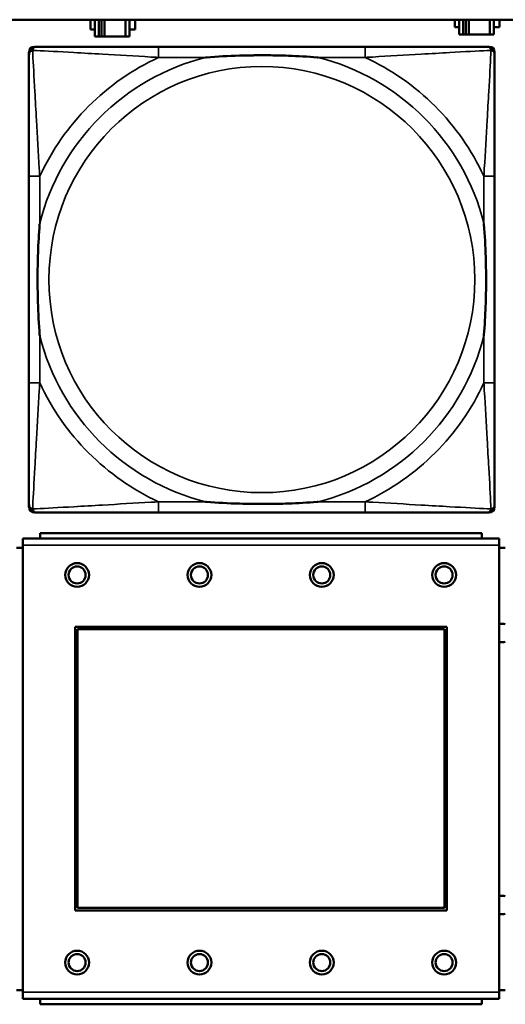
# Model space of a CAD drawing. Header units: inches. Extents: x 1.4 to 53.9, y 1.3 to 58.
# Tile 112 of 227: x 28.7 to 29.4, y 40.2 to 41.6. Entities that reach past the tile are written whole.
import ezdxf

# ---------------------------------------------------------------- set-up
doc = ezdxf.new("R2010")
doc.units = ezdxf.units.IN
doc.header["$MEASUREMENT"] = 0
doc.layers.add('Visible (ANSI)', color=7, linetype='Continuous', lineweight=50)
doc.layers.add('Visible Narrow (ANSI)', color=7, linetype='Continuous', lineweight=35)

msp = doc.modelspace()

# ---------------------------------------------------------------- linework, layer by layer
at = {"layer": 'Visible (ANSI)'}
for p, q in [((19.4287, 41.6361), (36.5227, 41.6361)), ((28.7886, 41.6219), (28.7886, 41.6359)), ((28.7886, 41.6359), (28.7951, 41.6359)), ((28.7951, 41.6361), (28.7951, 41.6114)), ((28.8009, 41.6114), (28.8009, 41.6361)), ((28.8049, 41.6114), (28.8049, 41.6361)), ((28.809, 41.6361), (28.809, 41.6114)), ((28.8403, 41.6361), (28.8403, 41.6114)), ((28.8461, 41.6114), (28.8461, 41.6361)), ((28.8461, 41.6359), (28.8542, 41.6359)), ((28.8542, 41.6359), (28.8542, 41.6219)), ((29.3246, 41.6249), (29.3246, 41.6361)), ((29.3311, 41.6361), (29.3311, 41.6144)), ((29.3369, 41.6144), (29.3369, 41.6361)), ((29.3409, 41.6144), (29.3409, 41.6361)), ((29.345, 41.6361), (29.345, 41.6144)), ((29.3763, 41.6361), (29.3763, 41.6144)), ((29.3821, 41.6144), (29.3821, 41.6361)), ((29.3902, 41.6361), (29.3902, 41.6249)), ((28.7951, 41.6219), (28.7886, 41.6219)), ((28.8542, 41.6219), (28.8461, 41.6219)), ((29.3311, 41.6249), (29.3246, 41.6249)), ((29.3311, 41.6144), (29.3369, 41.6144)), ((29.3409, 41.6144), (29.3369, 41.6144)), ((29.345, 41.6144), (29.3409, 41.6144)), ((29.3763, 41.6144), (29.345, 41.6144)), ((29.3763, 41.6144), (29.3821, 41.6144)), ((29.3902, 41.6249), (29.3821, 41.6249)), ((28.7951, 41.6114), (28.8009, 41.6114)), ((28.8049, 41.6114), (28.8009, 41.6114)), ((28.809, 41.6114), (28.8049, 41.6114)), ((28.8403, 41.6114), (28.809, 41.6114)), ((28.8403, 41.6114), (28.8461, 41.6114)), ((28.6981, 40.9192), (28.6981, 41.5885)), ((28.706, 41.5964), (28.71, 41.5964)), ((29.1926, 41.5964), (28.8887, 41.5964)), ((29.3714, 41.5964), (29.3753, 41.5964)), ((29.3832, 41.5885), (29.3832, 41.5846)), ((28.6981, 41.4058), (28.6981, 41.1019)), ((29.3832, 41.1019), (29.3832, 41.4058)), ((29.3832, 40.9231), (29.3832, 40.9192)), ((29.3753, 40.9113), (28.706, 40.9113)), ((28.8887, 40.9113), (29.1926, 40.9113)), ((29.3644, 40.8812), (28.7144, 40.8812)), ((28.7144, 40.8732), (28.7144, 40.8812)), ((29.3644, 40.8812), (29.3644, 40.8732)), ((29.3899, 40.8732), (28.6889, 40.8732)), ((28.6889, 40.8632), (28.6889, 40.8732)), ((28.6889, 40.8632), (28.6889, 40.2062)), ((29.3899, 40.8732), (29.3899, 40.8632)), ((29.3899, 40.2062), (29.3899, 40.8632)), ((28.6889, 40.8592), (28.6799, 40.8592)), ((29.3989, 40.8592), (29.3899, 40.8592)), ((28.7659, 40.3262), (28.7659, 40.7432)), ((28.7659, 40.7432), (29.3129, 40.7432)), ((28.7695, 40.7396), (29.3093, 40.7396)), ((28.7695, 40.3298), (28.7695, 40.7396)), ((29.3093, 40.7396), (29.3093, 40.3298)), ((29.3129, 40.7432), (29.3129, 40.3262)), ((29.3129, 40.3262), (28.7659, 40.3262)), ((29.3093, 40.3298), (28.7695, 40.3298)), ((28.6799, 40.2092), (28.6889, 40.2092)), ((29.3899, 40.2092), (29.3989, 40.2092)), ((28.6889, 40.1962), (28.6889, 40.2062)), ((28.6889, 40.1962), (29.3899, 40.1962)), ((28.7144, 40.1962), (28.7144, 40.1882)), ((29.3644, 40.1882), (29.3644, 40.1962)), ((29.3899, 40.2062), (29.3899, 40.1962)), ((29.3644, 40.1882), (28.7144, 40.1882))]:
    msp.add_line(p, q, dxfattribs=at)
for centre, radius in [((28.7689, 40.8195), 0.0175), ((28.7689, 40.8195), 0.0125), ((28.9489, 40.8195), 0.0175), ((28.9489, 40.8195), 0.0125), ((29.1289, 40.8195), 0.0175), ((29.1289, 40.8195), 0.0125), ((29.3089, 40.8195), 0.0175), ((29.3089, 40.8195), 0.0125), ((28.7689, 40.2495), 0.0175), ((28.9489, 40.2495), 0.0175), ((29.1289, 40.2495), 0.0175), ((29.3089, 40.2495), 0.0175), ((28.7689, 40.2495), 0.0125), ((28.9489, 40.2495), 0.0125), ((29.1289, 40.2495), 0.0125), ((29.3089, 40.2495), 0.0125)]:
    msp.add_circle(centre, radius, dxfattribs=at)
for centre, radius, start, end in [((28.706, 41.5885), 0.00787, 90, 180), ((28.71, 41.5846), 0.0118, 90, 180), ((29.3714, 41.5846), 0.0118, 0, 90), ((29.3753, 41.5885), 0.00787, 0, 90), ((28.71, 40.9231), 0.0118, 180, 270), ((28.706, 40.9192), 0.00787, 180, 270), ((29.3714, 40.9231), 0.0118, 270, 360), ((29.3753, 40.9192), 0.00787, 270, 0), ((29.3946, 40.7342), 0.0135, 71.6056, 110.5553), ((29.3946, 40.7342), 0.0135, 249.4447, 288.3944), ((29.3946, 40.3342), 0.0135, 71.6056, 110.5553), ((29.3946, 40.3342), 0.0135, 249.4447, 288.3944)]:
    msp.add_arc(centre, radius, start, end, dxfattribs=at)
for points, knots in [([(28.6981, 41.5846), (28.6981, 41.5697), (28.6981, 41.5281), (28.6981, 41.4874), (28.6981, 41.4609), (28.6981, 41.433), (28.6981, 41.4058)], [-0.5252205, -0.5252205, -0.5252205, -0.5252205, -0.20743, -0.20743, -0.20743, 0, 0, 0, 0]), ([(28.8887, 41.5964), (28.8851, 41.5964), (28.8815, 41.5964), (28.8779, 41.5964), (28.8447, 41.5964), (28.811, 41.5964), (28.7802, 41.5964), (28.7532, 41.5964), (28.7277, 41.5964), (28.7142, 41.5964), (28.7126, 41.5964), (28.7112, 41.5964), (28.71, 41.5964)], [0, 0, 0, 0, 0.0272471, 0.0272471, 0.0272471, 0.2790553, 0.2790553, 0.2790553, 0.4988354, 0.4988354, 0.4988354, 0.5252205, 0.5252205, 0.5252205, 0.5252205]), ([(29.3714, 41.5964), (29.3565, 41.5964), (29.3149, 41.5964), (29.2742, 41.5964), (29.2477, 41.5964), (29.2198, 41.5964), (29.1926, 41.5964)], [-0.5252205, -0.5252205, -0.5252205, -0.5252205, -0.20743, -0.20743, -0.20743, 0, 0, 0, 0]), ([(29.3832, 41.4058), (29.3832, 41.4094), (29.3832, 41.413), (29.3832, 41.4166), (29.3832, 41.4498), (29.3832, 41.4835), (29.3832, 41.5143), (29.3832, 41.5413), (29.3832, 41.5668), (29.3832, 41.5803), (29.3832, 41.5819), (29.3832, 41.5833), (29.3832, 41.5846)], [0, 0, 0, 0, 0.0272471, 0.0272471, 0.0272471, 0.2790553, 0.2790553, 0.2790553, 0.4988354, 0.4988354, 0.4988354, 0.5252205, 0.5252205, 0.5252205, 0.5252205]), ([(28.9579, 41.5806), (28.9584, 41.5807), (28.9588, 41.5807), (28.9753, 41.5819), (28.9914, 41.5828), (29.0143, 41.5835), (29.021, 41.5836), (29.0302, 41.5837), (29.0327, 41.5838), (29.0367, 41.5838), (29.0383, 41.5838), (29.0415, 41.5838), (29.043, 41.5838), (29.0466, 41.5838), (29.0486, 41.5838), (29.0548, 41.5837), (29.0589, 41.5836), (29.0686, 41.5834), (29.0742, 41.5833), (29.094, 41.5826), (29.1081, 41.5818), (29.1225, 41.5807), (29.123, 41.5807), (29.1234, 41.5806)], [-0.416114, -0.416114, -0.416114, -0.416114, -0.4127691, -0.4127691, -0.2896446, -0.2896446, -0.2388934, -0.2388934, -0.2201881, -0.2201881, -0.2080204, -0.2080204, -0.196499, -0.196499, -0.1809939, -0.1809939, -0.149741, -0.149741, -0.1073162, -0.1073162, 0, 0, 0.0033356, 0.0033356, 0.0033356, 0.0033356]), ([(28.7139, 41.1711), (28.7139, 41.1715), (28.7138, 41.172), (28.7126, 41.1885), (28.7117, 41.2045), (28.711, 41.2275), (28.7109, 41.2342), (28.7108, 41.2434), (28.7107, 41.2458), (28.7107, 41.2499), (28.7107, 41.2515), (28.7107, 41.2547), (28.7107, 41.2562), (28.7107, 41.2598), (28.7107, 41.2618), (28.7108, 41.268), (28.7109, 41.2721), (28.7111, 41.2818), (28.7112, 41.2874), (28.7119, 41.3072), (28.7127, 41.3212), (28.7138, 41.3357), (28.7139, 41.3362), (28.7139, 41.3366)], [-0.416114, -0.416114, -0.416114, -0.416114, -0.4127691, -0.4127691, -0.2896446, -0.2896446, -0.2388934, -0.2388934, -0.2201881, -0.2201881, -0.2080204, -0.2080204, -0.196499, -0.196499, -0.1809939, -0.1809939, -0.149741, -0.149741, -0.1073162, -0.1073162, 0, 0, 0.0033356, 0.0033356, 0.0033356, 0.0033356]), ([(29.3674, 41.3366), (29.3675, 41.3362), (29.3675, 41.3357), (29.3687, 41.3192), (29.3696, 41.3032), (29.3703, 41.2802), (29.3704, 41.2735), (29.3706, 41.2643), (29.3706, 41.2619), (29.3706, 41.2578), (29.3706, 41.2562), (29.3706, 41.253), (29.3706, 41.2515), (29.3706, 41.2479), (29.3706, 41.2459), (29.3705, 41.2397), (29.3705, 41.2356), (29.3703, 41.2259), (29.3701, 41.2203), (29.3694, 41.2005), (29.3686, 41.1865), (29.3675, 41.172), (29.3675, 41.1715), (29.3674, 41.1711)], [-0.416114, -0.416114, -0.416114, -0.416114, -0.4127691, -0.4127691, -0.2896446, -0.2896446, -0.2388934, -0.2388934, -0.2201881, -0.2201881, -0.2080204, -0.2080204, -0.196499, -0.196499, -0.1809939, -0.1809939, -0.149741, -0.149741, -0.1073162, -0.1073162, 0, 0, 0.0033356, 0.0033356, 0.0033356, 0.0033356]), ([(28.6981, 41.1019), (28.6981, 41.0747), (28.6981, 41.0468), (28.6981, 41.0203), (28.6981, 40.9796), (28.6981, 40.938), (28.6981, 40.9231)], [3.9382945, 3.9382945, 3.9382945, 3.9382945, 4.1457245, 4.1457245, 4.1457245, 4.463515, 4.463515, 4.463515, 4.463515]), ([(29.3832, 40.9231), (29.3832, 40.938), (29.3832, 40.9796), (29.3832, 41.0203), (29.3832, 41.0468), (29.3832, 41.0747), (29.3832, 41.1019)], [-0.5252205, -0.5252205, -0.5252205, -0.5252205, -0.20743, -0.20743, -0.20743, 0, 0, 0, 0]), ([(29.1234, 40.9271), (29.123, 40.927), (29.1225, 40.927), (29.1081, 40.9259), (29.094, 40.9251), (29.0742, 40.9244), (29.0686, 40.9243), (29.0589, 40.9241), (29.0548, 40.924), (29.0486, 40.9239), (29.0466, 40.9239), (29.043, 40.9239), (29.0415, 40.9239), (29.0383, 40.9239), (29.0367, 40.9239), (29.0327, 40.9239), (29.0302, 40.924), (29.021, 40.9241), (29.0143, 40.9242), (28.9914, 40.9249), (28.9753, 40.9258), (28.9588, 40.927), (28.9584, 40.927), (28.9579, 40.9271)], [-0.4149464, -0.4149464, -0.4149464, -0.4149464, -0.41162, -0.41162, -0.3046026, -0.3046026, -0.2622958, -0.2622958, -0.23113, -0.23113, -0.215668, -0.215668, -0.2041787, -0.2041787, -0.1920448, -0.1920448, -0.1733916, -0.1733916, -0.1227817, -0.1227817, 0, 0, 0.0033356, 0.0033356, 0.0033356, 0.0033356]), ([(28.71, 40.9113), (28.7248, 40.9113), (28.7664, 40.9113), (28.8071, 40.9113), (28.8336, 40.9113), (28.8615, 40.9113), (28.8887, 40.9113)], [-0.5252205, -0.5252205, -0.5252205, -0.5252205, -0.20743, -0.20743, -0.20743, 0, 0, 0, 0]), ([(29.1926, 40.9113), (29.2198, 40.9113), (29.2477, 40.9113), (29.2742, 40.9113), (29.3149, 40.9113), (29.3565, 40.9113), (29.3714, 40.9113)], [3.9382945, 3.9382945, 3.9382945, 3.9382945, 4.1457245, 4.1457245, 4.1457245, 4.463515, 4.463515, 4.463515, 4.463515])]:
    msp.add_open_spline(points, degree=3, knots=knots, dxfattribs=at)
at = {"layer": 'Visible Narrow (ANSI)'}
for p, q in [((28.8887, 41.5964), (28.8887, 41.5806)), ((29.1926, 41.5964), (29.1926, 41.5806)), ((28.8887, 41.5806), (28.9579, 41.5806)), ((29.1234, 41.5806), (29.1926, 41.5806)), ((28.7139, 41.4058), (28.6981, 41.4058)), ((28.7139, 41.3366), (28.7139, 41.4058)), ((29.3832, 41.4058), (29.3674, 41.4058)), ((29.3674, 41.4058), (29.3674, 41.3366)), ((28.7139, 41.1019), (28.7139, 41.1711)), ((29.3674, 41.1711), (29.3674, 41.1019)), ((28.7139, 41.1019), (28.6981, 41.1019)), ((29.3832, 41.1019), (29.3674, 41.1019)), ((28.8887, 40.9271), (28.8887, 40.9113)), ((28.9579, 40.9271), (28.8887, 40.9271)), ((29.1926, 40.9271), (29.1234, 40.9271)), ((29.1926, 40.9271), (29.1926, 40.9113)), ((28.6889, 40.8632), (29.3899, 40.8632)), ((29.3899, 40.2062), (28.6889, 40.2062))]:
    msp.add_line(p, q, dxfattribs=at)
msp.add_circle((29.0407, 41.2539), 0.3133, dxfattribs=at)
for radius, start, end in [(0.3371, 104.2103, 165.7897), (0.3604, 114.9407, 155.0593), (0.3371, 14.2103, 75.7897), (0.3604, 24.9407, 65.0593), (0.3371, 194.2103, 255.7897), (0.3371, 284.2103, 345.7897), (0.3604, 204.9407, 245.0593), (0.3604, 294.9407, 335.0593)]:
    msp.add_arc((29.0407, 41.2539), radius, start, end, dxfattribs=at)
for points, knots in [([(28.6981, 41.5846), (28.6981, 41.5852), (28.6982, 41.5857), (28.6985, 41.5867), (28.6986, 41.5871), (28.699, 41.5878), (28.6991, 41.588), (28.6994, 41.5884), (28.6995, 41.5886), (28.6998, 41.589), (28.7001, 41.5892), (28.7008, 41.5898), (28.7013, 41.5902), (28.7023, 41.5907), (28.7028, 41.5909), (28.7034, 41.5911)], [-0.02627331, -0.02627331, -0.02627331, -0.02627331, -0.02158775, -0.02158775, -0.01736415, -0.01736415, -0.0147244, -0.0147244, -0.01307456, -0.01307456, -0.00977487, -0.00977487, -0.00449537, -0.00449537, 0.00012419, 0.00012419, 0.00012419, 0.00012419]), ([(28.7034, 41.5911), (28.7036, 41.5917), (28.7038, 41.5922), (28.7044, 41.5933), (28.7047, 41.5938), (28.7053, 41.5945), (28.7056, 41.5947), (28.706, 41.595), (28.7061, 41.5952), (28.7065, 41.5954), (28.7067, 41.5956), (28.7074, 41.5959), (28.7078, 41.596), (28.7088, 41.5963), (28.7093, 41.5964), (28.71, 41.5964)], [-0.00012419, -0.00012419, -0.00012419, -0.00012419, 0.00449537, 0.00449537, 0.00977487, 0.00977487, 0.01307456, 0.01307456, 0.0147244, 0.0147244, 0.01736415, 0.01736415, 0.02158775, 0.02158775, 0.02627331, 0.02627331, 0.02627331, 0.02627331]), ([(28.7139, 41.4058), (28.7137, 41.4096), (28.7135, 41.4133), (28.712, 41.4407), (28.7105, 41.4649), (28.7083, 41.5027), (28.7075, 41.5168), (28.7055, 41.552), (28.7044, 41.5721), (28.7036, 41.5876), (28.7035, 41.5894), (28.7034, 41.5911)], [0, 0, 0, 0, 0.0278591, 0.0278591, 0.201273, 0.201273, 0.3066357, 0.3066357, 0.475216, 0.475216, 0.5007189, 0.5007189, 0.5007189, 0.5007189]), ([(28.7034, 41.5911), (28.7051, 41.591), (28.707, 41.5909), (28.7224, 41.5901), (28.7425, 41.589), (28.7777, 41.587), (28.7918, 41.5862), (28.8296, 41.584), (28.8538, 41.5826), (28.8812, 41.581), (28.885, 41.5808), (28.8887, 41.5806)], [-0.5007189, -0.5007189, -0.5007189, -0.5007189, -0.475216, -0.475216, -0.3066357, -0.3066357, -0.201273, -0.201273, -0.0278591, -0.0278591, 0, 0, 0, 0]), ([(29.1926, 41.5806), (29.1964, 41.5808), (29.2001, 41.581), (29.2275, 41.5826), (29.2517, 41.584), (29.2895, 41.5862), (29.3036, 41.587), (29.3388, 41.589), (29.3589, 41.5901), (29.3744, 41.5909), (29.3762, 41.591), (29.3779, 41.5911)], [0, 0, 0, 0, 0.0278591, 0.0278591, 0.201273, 0.201273, 0.3066357, 0.3066357, 0.475216, 0.475216, 0.5007189, 0.5007189, 0.5007189, 0.5007189]), ([(29.3779, 41.5911), (29.3778, 41.5894), (29.3777, 41.5876), (29.3769, 41.5721), (29.3758, 41.552), (29.3738, 41.5168), (29.373, 41.5027), (29.3708, 41.4649), (29.3694, 41.4407), (29.3678, 41.4133), (29.3676, 41.4096), (29.3674, 41.4058)], [-0.5007189, -0.5007189, -0.5007189, -0.5007189, -0.475216, -0.475216, -0.3066357, -0.3066357, -0.201273, -0.201273, -0.0278591, -0.0278591, 0, 0, 0, 0]), ([(29.3714, 41.5964), (29.372, 41.5964), (29.3725, 41.5963), (29.3735, 41.596), (29.374, 41.5959), (29.3746, 41.5956), (29.3749, 41.5954), (29.3752, 41.5952), (29.3754, 41.595), (29.3758, 41.5947), (29.376, 41.5945), (29.3766, 41.5938), (29.377, 41.5933), (29.3775, 41.5922), (29.3777, 41.5917), (29.3779, 41.5911)], [-0.02627331, -0.02627331, -0.02627331, -0.02627331, -0.02158775, -0.02158775, -0.01736415, -0.01736415, -0.0147244, -0.0147244, -0.01307456, -0.01307456, -0.00977487, -0.00977487, -0.00449537, -0.00449537, 0.00012419, 0.00012419, 0.00012419, 0.00012419]), ([(29.3779, 41.5911), (29.3785, 41.5909), (29.379, 41.5907), (29.3801, 41.5902), (29.3806, 41.5898), (29.3813, 41.5892), (29.3815, 41.589), (29.3819, 41.5886), (29.382, 41.5884), (29.3822, 41.588), (29.3824, 41.5878), (29.3827, 41.5871), (29.3829, 41.5867), (29.3831, 41.5857), (29.3832, 41.5852), (29.3832, 41.5846)], [-0.00012419, -0.00012419, -0.00012419, -0.00012419, 0.00449537, 0.00449537, 0.00977487, 0.00977487, 0.01307456, 0.01307456, 0.0147244, 0.0147244, 0.01736415, 0.01736415, 0.02158775, 0.02158775, 0.02627331, 0.02627331, 0.02627331, 0.02627331]), ([(28.7034, 40.9166), (28.7035, 40.9183), (28.7036, 40.9201), (28.7044, 40.9356), (28.7055, 40.9557), (28.7075, 40.9909), (28.7083, 41.005), (28.7105, 41.0428), (28.712, 41.067), (28.7135, 41.0944), (28.7137, 41.0981), (28.7139, 41.1019)], [-4.4390134, -4.4390134, -4.4390134, -4.4390134, -4.4135105, -4.4135105, -4.2449302, -4.2449302, -4.1395675, -4.1395675, -3.9661536, -3.9661536, -3.9382945, -3.9382945, -3.9382945, -3.9382945]), ([(29.3674, 41.1019), (29.3676, 41.0981), (29.3678, 41.0944), (29.3694, 41.067), (29.3708, 41.0428), (29.373, 41.005), (29.3738, 40.9909), (29.3758, 40.9557), (29.3769, 40.9356), (29.3777, 40.9201), (29.3778, 40.9183), (29.3779, 40.9166)], [0, 0, 0, 0, 0.0278591, 0.0278591, 0.201273, 0.201273, 0.3066357, 0.3066357, 0.475216, 0.475216, 0.5007189, 0.5007189, 0.5007189, 0.5007189]), ([(28.7034, 40.9166), (28.7028, 40.9168), (28.7023, 40.917), (28.7013, 40.9175), (28.7008, 40.9179), (28.7001, 40.9185), (28.6998, 40.9187), (28.6995, 40.9191), (28.6994, 40.9193), (28.6991, 40.9197), (28.699, 40.9199), (28.6986, 40.9206), (28.6985, 40.921), (28.6982, 40.922), (28.6981, 40.9225), (28.6981, 40.9231)], [-0.00012419, -0.00012419, -0.00012419, -0.00012419, 0.00449537, 0.00449537, 0.00977487, 0.00977487, 0.01307456, 0.01307456, 0.0147244, 0.0147244, 0.01736415, 0.01736415, 0.02158775, 0.02158775, 0.02627331, 0.02627331, 0.02627331, 0.02627331]), ([(28.8887, 40.9271), (28.885, 40.9269), (28.8812, 40.9267), (28.8538, 40.9252), (28.8296, 40.9237), (28.7918, 40.9215), (28.7777, 40.9207), (28.7425, 40.9187), (28.7224, 40.9176), (28.707, 40.9168), (28.7051, 40.9167), (28.7034, 40.9166)], [0, 0, 0, 0, 0.0278591, 0.0278591, 0.201273, 0.201273, 0.3066357, 0.3066357, 0.475216, 0.475216, 0.5007189, 0.5007189, 0.5007189, 0.5007189]), ([(29.3779, 40.9166), (29.3762, 40.9167), (29.3744, 40.9168), (29.3589, 40.9176), (29.3388, 40.9187), (29.3036, 40.9207), (29.2895, 40.9215), (29.2517, 40.9237), (29.2275, 40.9252), (29.2001, 40.9267), (29.1964, 40.9269), (29.1926, 40.9271)], [-4.4390134, -4.4390134, -4.4390134, -4.4390134, -4.4135105, -4.4135105, -4.2449302, -4.2449302, -4.1395675, -4.1395675, -3.9661536, -3.9661536, -3.9382945, -3.9382945, -3.9382945, -3.9382945]), ([(29.3832, 40.9231), (29.3832, 40.9225), (29.3831, 40.922), (29.3829, 40.921), (29.3827, 40.9206), (29.3824, 40.9199), (29.3822, 40.9197), (29.382, 40.9193), (29.3819, 40.9191), (29.3815, 40.9187), (29.3813, 40.9185), (29.3806, 40.9179), (29.3801, 40.9175), (29.379, 40.917), (29.3785, 40.9168), (29.3779, 40.9166)], [-0.02627331, -0.02627331, -0.02627331, -0.02627331, -0.02158775, -0.02158775, -0.01736415, -0.01736415, -0.0147244, -0.0147244, -0.01307456, -0.01307456, -0.00977487, -0.00977487, -0.00449537, -0.00449537, 0.00012419, 0.00012419, 0.00012419, 0.00012419]), ([(28.71, 40.9113), (28.7093, 40.9113), (28.7088, 40.9114), (28.7078, 40.9117), (28.7074, 40.9118), (28.7067, 40.9121), (28.7065, 40.9123), (28.7061, 40.9125), (28.706, 40.9127), (28.7056, 40.913), (28.7053, 40.9132), (28.7047, 40.9139), (28.7044, 40.9144), (28.7038, 40.9155), (28.7036, 40.916), (28.7034, 40.9166)], [-0.02627331, -0.02627331, -0.02627331, -0.02627331, -0.02158775, -0.02158775, -0.01736415, -0.01736415, -0.0147244, -0.0147244, -0.01307456, -0.01307456, -0.00977487, -0.00977487, -0.00449537, -0.00449537, 0.00012419, 0.00012419, 0.00012419, 0.00012419]), ([(29.3779, 40.9166), (29.3777, 40.916), (29.3775, 40.9155), (29.377, 40.9144), (29.3766, 40.9139), (29.376, 40.9132), (29.3758, 40.913), (29.3754, 40.9127), (29.3752, 40.9125), (29.3749, 40.9123), (29.3746, 40.9121), (29.374, 40.9118), (29.3735, 40.9117), (29.3725, 40.9114), (29.372, 40.9113), (29.3714, 40.9113)], [-0.00012419, -0.00012419, -0.00012419, -0.00012419, 0.00449537, 0.00449537, 0.00977487, 0.00977487, 0.01307456, 0.01307456, 0.0147244, 0.0147244, 0.01736415, 0.01736415, 0.02158775, 0.02158775, 0.02627331, 0.02627331, 0.02627331, 0.02627331])]:
    msp.add_open_spline(points, degree=3, knots=knots, dxfattribs=at)

doc.saveas('drawing.dxf')
